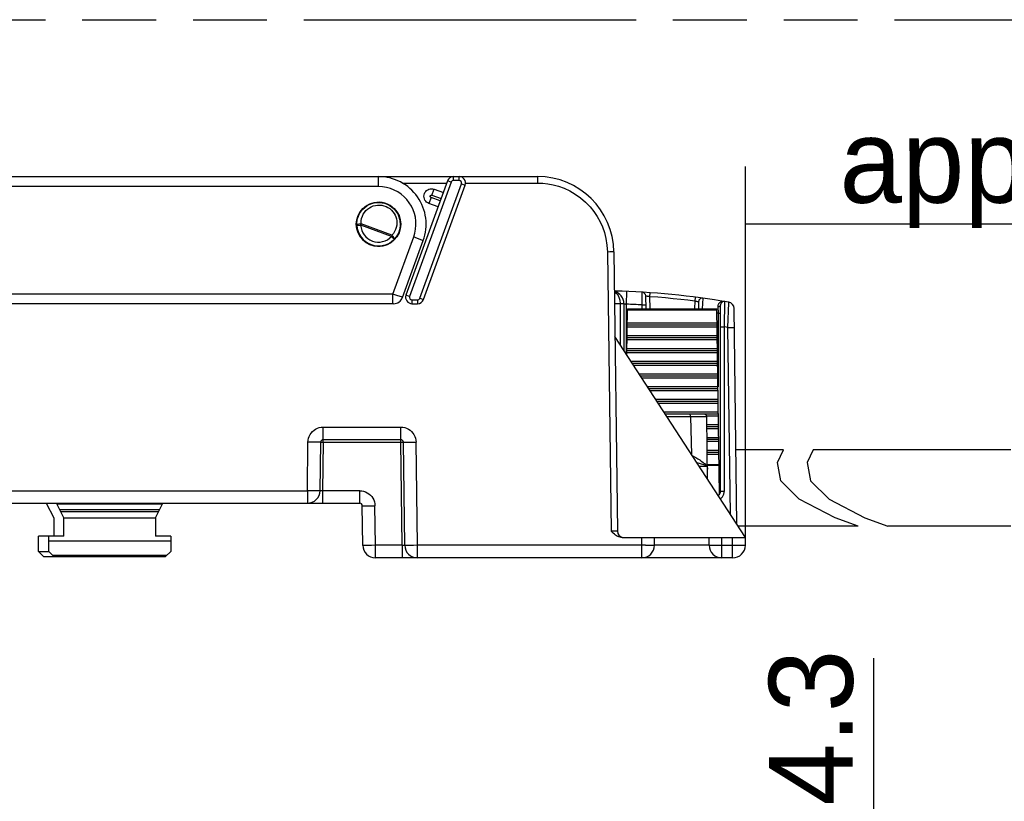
# Model space of a CAD drawing. Header units: millimetres. Extents: x 0 to 210, y 0 to 297.
# Tile 21 of 43: x 74 to 99, y 162 to 183. Entities that reach past the tile are written whole.
import ezdxf
from ezdxf.enums import TextEntityAlignment as Align

# ---------------------------------------------------------------- set-up
doc = ezdxf.new("R2010")
doc.units = ezdxf.units.MM
doc.header["$LTSCALE"] = 19.36
doc.linetypes.add('PHANTOM', pattern=[0.8, 0.45, -0.05, 0.1, -0.05, 0.1, -0.05])
doc.layers.get('0').update_dxf_attribs({"linetype": 'CONTINUOUS'})
doc.layers.add('DEFAULT_3', color=7, linetype='PHANTOM')
doc.layers.add('Z_DIM_2D', color=7, linetype='CONTINUOUS')
doc.styles.add('TEXTSTYLE_3', font='tridonic-metric-print-light.otf')
doc.dimstyles.new('DIMSTYLE_5', dxfattribs={"dimtxt": 2.2, "dimasz": 3.5, "dimexe": 1.5, "dimexo": 0, "dimgap": 0.55, "dimtad": 1, "dimlfac": 3, "dimdsep": 46, "dimtxsty": 'TEXTSTYLE_3', "dimblk": '_FILLED', "dimblk1": '_FILLED', "dimblk2": '_FILLED', "dimcen": 0.09, "dimclrt": 5, "dimadec": 4, "dimazin": 2, "dimtp": 0.1, "dimtm": 0.1, "dimtfac": 1, "dimtofl": 0, "dimtmove": 0, "dimatfit": 3, "dimldrblk": '_FILLED', "dimfxl": 0, "dimtolj": 1, "dimarcsym": 0})
doc.dimstyles.new('DIMSTYLE_9', dxfattribs={"dimtxt": 2.2, "dimasz": 3.5, "dimexe": 1.5, "dimexo": 0, "dimgap": 0.55, "dimtad": 1, "dimdec": 4, "dimlfac": 3, "dimdsep": 46, "dimtxsty": 'TEXTSTYLE_3', "dimblk": '_FILLED', "dimblk1": '_FILLED', "dimblk2": '_FILLED', "dimcen": 0.09, "dimclrt": 5, "dimadec": 4, "dimazin": 2, "dimtp": 0.5, "dimtm": 0.5, "dimtfac": 1, "dimtdec": 4, "dimtofl": 0, "dimtmove": 0, "dimatfit": 3, "dimldrblk": '_FILLED', "dimfxl": 0, "dimtolj": 1, "dimarcsym": 0})

# ---------------------------------------------------------------- blocks, each defined once
blk = doc.blocks.new('*D9')
at = {"layer": 'Z_DIM_2D', "color": 2, "linetype": 'Continuous', "transparency": 16777216}
for p, q in [((96.049, 159.278), (96.049, 165.937)), ((92.349, 159.995), (97.549, 159.995)), ((96.049, 159.995), (96.049, 159.278)), ((96.049, 158.562), (96.049, 159.278)), ((92.349, 158.562), (97.549, 158.562))]:
    blk.add_line(p, q, dxfattribs=at)
at = {"layer": 'Z_DIM_2D', "color": 5, "linetype": 'Continuous', "transparency": 16777216, "style": 'TEXTSTYLE_3'}
blk.add_text('4.3', height=2.2, rotation=90, dxfattribs=at).set_placement((95.499, 162.063))
blk = doc.blocks.new('_FILLED')
at = {"color": 0, "linetype": 'ByBlock'}
blk.add_solid([(0, 0), (-1, 0.125), (-1, -0.125)], dxfattribs=at)
blk = doc.blocks.new('_NONE')
blk = doc.blocks.new('*D14')
at = {"layer": 'Z_DIM_2D', "color": 2, "linetype": 'Continuous', "transparency": 16777216}
for p, q in [((92.682, 177.879), (92.682, 178.829)), ((113.979, 177.879), (113.979, 178.829)), ((92.682, 169.098), (92.682, 177.879)), ((113.979, 170.098), (113.979, 177.879)), ((92.682, 177.329), (103.33, 177.329)), ((113.979, 177.329), (103.33, 177.329))]:
    blk.add_line(p, q, dxfattribs=at)
at = {"layer": 'Z_DIM_2D', "color": 5, "linetype": 'Continuous', "transparency": 16777216, "style": 'TEXTSTYLE_3'}
blk.add_text('approx. 140 ', height=2.2, dxfattribs=at).set_placement((103.33, 177.879), align=Align.CENTER)

msp = doc.modelspace()

# ---------------------------------------------------------------- linework, layer by layer
at = {"color": 7, "linetype": 'Continuous'}
for p, q in [((66.5945, 178.564218), (87.234055, 178.564218)), ((84.875389, 178.454555), (83.783478, 175.454555)), ((84.241983, 175.340548), (85.333894, 178.340548)), ((84.52204, 178.23549), (84.763649, 178.147552)), ((84.626841, 177.771675), (84.385232, 177.859613)), ((82.495126, 177.301507), (82.494921, 177.314218)), ((83.695274, 175.39538), (84.238067, 176.886693)), ((89.233883, 176.590398), (89.329817, 169.262037)), ((89.367773, 175.557406), (89.247369, 175.56019)), ((89.453289, 175.554969), (89.367773, 175.557406)), ((89.577584, 175.550787), (89.451191, 175.555043)), ((90.078972, 175.097552), (90.070139, 175.434864)), ((83.460351, 175.230885), (66.277761, 175.230885)), ((83.940094, 175.230885), (84.085368, 175.230885)), ((89.498637, 175.228308), (89.498637, 174.00717)), ((89.577972, 173.884812), (89.593848, 175.097552)), ((89.593848, 175.097552), (91.936759, 175.097552)), ((91.456405, 175.279738), (91.451635, 175.097552)), ((92.000578, 170.222392), (91.936759, 175.097552)), ((92.03197, 170.314218), (92.03197, 175.188497)), ((92.461729, 169.437226), (92.387498, 175.107766)), ((91.942432, 174.664218), (89.588175, 174.664218)), ((92.68197, 169.097552), (89.262941, 174.370681)), ((91.946795, 174.330885), (89.583811, 174.330885)), ((91.951159, 173.997552), (89.579448, 173.997552)), ((91.955522, 173.664218), (89.721002, 173.664218)), ((91.959886, 173.330885), (89.937131, 173.330885)), ((91.964249, 172.997552), (90.15326, 172.997552)), ((91.968613, 172.664218), (90.369389, 172.664218)), ((91.972977, 172.330885), (90.585518, 172.330885)), ((91.692626, 170.623406), (91.671135, 172.265091)), ((91.97734, 171.997552), (91.674637, 171.997552)), ((81.531391, 170.326522), (81.548041, 171.598424)), ((81.614702, 171.664218), (83.649237, 171.664218)), ((83.751312, 168.893189), (83.715898, 171.598424)), ((91.981704, 171.664218), (91.679001, 171.664218)), ((91.986067, 171.330885), (91.683364, 171.330885)), ((93.679745, 171.397552), (92.436067, 171.397552)), ((99.645515, 171.397552), (94.46257, 171.397552)), ((92.03197, 170.664218), (91.994794, 170.664218)), ((69.083162, 169.997552), (82.571055, 169.997552)), ((74.352012, 169.999275), (74.548637, 169.614218)), ((74.815303, 169.614218), (74.619559, 169.997552)), ((77.215303, 169.614218), (77.411048, 169.997552)), ((82.651312, 168.893189), (82.637716, 169.931758)), ((74.548637, 169.614218), (74.548637, 169.130885)), ((74.815303, 169.130885), (74.815303, 169.614218)), ((77.215303, 169.614218), (77.215303, 169.130885)), ((95.638387, 169.397552), (92.487454, 169.397552)), ((99.645515, 169.397552), (96.421212, 169.397552)), ((74.148637, 168.730885), (74.148637, 169.130885)), ((74.815303, 169.130885), (74.148637, 169.130885)), ((74.415303, 168.730885), (74.415303, 169.130885)), ((77.615303, 169.130885), (77.215303, 169.130885)), ((77.615303, 169.130885), (77.615303, 168.730885)), ((89.453028, 169.097552), (92.68197, 169.097552)), ((90.298637, 168.897552), (90.298637, 169.097552)), ((91.73197, 168.897552), (91.73197, 169.097552)), ((92.68197, 168.897552), (92.68197, 169.097552)), ((74.148637, 168.730885), (74.28197, 168.597552)), ((74.148637, 168.730885), (74.415303, 168.730885)), ((74.28197, 168.597552), (77.48197, 168.597552)), ((74.415303, 168.730885), (74.548637, 168.597552)), ((74.514941, 168.631248), (77.515666, 168.631248)), ((77.48197, 168.597552), (77.615303, 168.730885)), ((84.080911, 168.564235), (82.984617, 168.564218)), ((92.348637, 168.564218), (84.084617, 168.564218))]:
    msp.add_line(p, q, dxfattribs=at)
at = {"color": 9, "linetype": 'Continuous'}
for p, q in [((83.063452, 178.301042), (83.063452, 178.564218)), ((84.969358, 178.420353), (83.877448, 175.420353)), ((84.969358, 178.420353), (84.875389, 178.454555)), ((85.032005, 178.464218), (85.032005, 178.564218)), ((85.177279, 178.464218), (85.032005, 178.464218)), ((85.177279, 178.464218), (85.177279, 178.564218)), ((87.234055, 178.564218), (87.234055, 178.39537)), ((83.063452, 178.301042), (66.5945, 178.301042)), ((83.688496, 178.39537), (84.853848, 178.39537)), ((84.148014, 175.37475), (85.239925, 178.37475)), ((84.465074, 178.07892), (84.52204, 178.23549)), ((85.239925, 178.37475), (85.333894, 178.340548)), ((85.343931, 178.39537), (87.234055, 178.39537)), ((84.442187, 178.015974), (84.385232, 177.859613)), ((84.683734, 177.927986), (84.442187, 178.015974)), ((84.465074, 178.07892), (84.706676, 177.99102)), ((82.489511, 177.369056), (82.487515, 177.341042)), ((82.487515, 177.341042), (82.486884, 177.314218)), ((82.494921, 177.314218), (82.494914, 177.316988)), ((82.498108, 177.290079), (82.495891, 177.283669)), ((82.495891, 177.283669), (82.595732, 177.289043)), ((82.595732, 177.289043), (82.607429, 177.321182)), ((83.405565, 176.994288), (82.595797, 177.289019)), ((83.417214, 177.026445), (82.607838, 177.321034)), ((83.417261, 177.026428), (83.405563, 176.994288)), ((83.442535, 175.484157), (83.987483, 176.981389)), ((83.480538, 176.928068), (83.478671, 176.926081)), ((83.987483, 176.981389), (84.101546, 176.939498)), ((89.131013, 176.587035), (89.067231, 176.586034)), ((89.067231, 176.586034), (89.16305, 169.2664)), ((89.185082, 176.588216), (89.131013, 176.587035)), ((83.442535, 175.484157), (66.294426, 175.484157)), ((83.442535, 175.230885), (83.442535, 175.484157)), ((83.547895, 175.448212), (83.442535, 175.484157)), ((83.627723, 175.420456), (83.547895, 175.448212)), ((83.877448, 175.420353), (83.783478, 175.454555)), ((83.940094, 175.330885), (84.085368, 175.330885)), ((83.940094, 175.330885), (83.940094, 175.230885)), ((84.085368, 175.330885), (84.085368, 175.230885)), ((84.148014, 175.37475), (84.241983, 175.340548)), ((89.565303, 175.21768), (89.577583, 175.550787)), ((89.976303, 175.198174), (89.97587, 175.532084)), ((90.170431, 175.422413), (90.178938, 175.097552)), ((91.357137, 175.306367), (91.351669, 175.097552)), ((91.570125, 175.37617), (91.553519, 175.097552)), ((89.481783, 175.228258), (89.398637, 175.227472)), ((89.398637, 175.227472), (89.398637, 174.161399)), ((89.498637, 175.228308), (89.499047, 175.228269)), ((89.565303, 173.904351), (89.565303, 175.21768)), ((89.593475, 175.069116), (91.937131, 175.069116)), ((89.976303, 175.198174), (90.076269, 175.200792)), ((89.978938, 175.097552), (89.976303, 175.198174)), ((91.959855, 175.154561), (91.965303, 174.979603)), ((92.13197, 174.622264), (92.148343, 175.276038)), ((91.965303, 174.979603), (92.03197, 174.979603)), ((91.965303, 174.979603), (91.965303, 173.05)), ((91.943118, 174.61177), (89.587488, 174.61177)), ((91.941745, 174.716667), (89.588862, 174.716667)), ((92.061258, 174.62188), (92.0937, 174.622164)), ((92.0937, 174.622164), (92.13197, 174.622264)), ((92.227422, 174.605376), (92.13197, 174.622264)), ((92.13197, 170.315528), (92.13197, 174.622264)), ((92.227422, 174.605376), (92.291192, 174.606045)), ((92.291643, 169.699548), (92.227422, 174.605376)), ((91.947482, 174.278436), (89.583125, 174.278436)), ((91.946109, 174.383334), (89.584498, 174.383334)), ((91.950472, 174.05), (89.580134, 174.05)), ((91.951845, 173.945103), (89.578761, 173.945103)), ((91.954836, 173.716667), (89.686995, 173.716667)), ((91.956209, 173.61177), (89.755009, 173.61177)), ((91.959199, 173.383334), (89.903124, 173.383334)), ((91.960573, 173.278436), (89.971138, 173.278436)), ((91.963563, 173.05), (90.119253, 173.05)), ((91.964936, 172.945103), (90.187267, 172.945103)), ((91.967926, 172.716667), (90.335382, 172.716667)), ((91.9693, 172.61177), (90.403396, 172.61177)), ((91.97229, 172.383334), (90.551511, 172.383334)), ((91.654194, 172.264994), (90.628744, 172.264218)), ((91.243541, 172.264218), (91.269411, 171.276125)), ((91.671135, 172.265091), (91.654194, 172.264994)), ((91.973663, 172.278436), (91.671135, 172.278436)), ((81.614702, 171.993189), (83.649237, 171.993189)), ((81.614702, 171.598424), (81.614702, 171.993189)), ((83.649237, 171.598424), (83.649237, 171.993189)), ((91.976654, 172.05), (91.67395, 172.05)), ((91.978027, 171.945103), (91.675324, 171.945103)), ((91.981017, 171.716667), (91.678314, 171.716667)), ((81.198087, 170.326522), (81.214737, 171.598424)), ((81.317723, 171.59729), (81.214737, 171.598424)), ((81.41063, 171.596694), (81.317723, 171.59729)), ((81.484366, 171.596694), (81.41063, 171.596694)), ((81.568124, 171.598786), (81.589807, 171.598687)), ((81.589807, 171.598687), (81.614702, 171.598424)), ((81.614702, 171.598424), (81.598052, 170.326522)), ((81.614702, 171.598424), (83.649237, 171.598424)), ((83.649237, 171.598424), (83.674745, 171.598692)), ((83.684651, 168.893189), (83.649237, 171.598424)), ((83.85331, 171.596694), (83.946217, 171.59729)), ((83.946217, 171.59729), (84.049203, 171.598424)), ((84.084617, 168.893189), (84.049203, 171.598424)), ((91.98239, 171.61177), (91.679687, 171.61177)), ((91.985381, 171.383334), (91.682678, 171.383334)), ((91.986754, 171.278436), (91.684051, 171.278436)), ((91.466075, 170.972812), (91.674382, 170.972812)), ((91.990318, 171.00616), (91.687615, 171.006162)), ((91.990568, 170.987044), (91.687865, 170.987044)), ((91.671439, 170.656083), (91.692198, 170.656083)), ((69.365853, 170.326522), (81.198087, 170.326522)), ((81.301073, 170.325387), (81.198087, 170.326522)), ((81.198087, 170.326522), (81.198087, 169.997552)), ((81.39398, 170.324791), (81.301073, 170.325387)), ((81.467716, 170.324791), (81.39398, 170.324791)), ((82.571055, 170.326522), (81.598052, 170.326522)), ((81.598052, 170.326522), (81.598052, 169.997552)), ((82.571055, 169.997552), (82.571055, 170.326522)), ((92.061259, 170.315144), (92.093702, 170.315428)), ((92.093702, 170.315428), (92.13197, 170.315527)), ((77.398988, 169.973935), (74.631618, 169.973935)), ((82.775128, 169.930027), (82.868035, 169.930623)), ((82.868035, 169.930623), (82.971021, 169.931758)), ((82.984617, 168.893189), (82.971021, 169.931758)), ((74.70531, 169.829621), (77.325296, 169.829621)), ((74.732627, 169.776125), (77.297979, 169.776125)), ((77.215303, 169.605414), (74.815303, 169.605414)), ((89.229418, 169.265351), (89.16305, 169.2664)), ((89.26806, 169.26454), (89.229418, 169.265351)), ((74.415303, 169.011382), (77.615303, 169.011382)), ((82.881631, 168.892054), (82.788723, 168.891458)), ((82.984617, 168.893189), (82.881631, 168.892054)), ((83.684651, 168.893189), (82.984617, 168.893189)), ((82.984617, 168.564218), (82.984617, 168.893189)), ((83.684651, 168.893189), (83.684651, 168.564218)), ((83.981313, 168.892051), (83.888185, 168.891456)), ((84.084617, 168.893189), (83.981313, 168.892051)), ((90.068308, 168.893402), (84.084617, 168.893189)), ((84.084617, 168.564218), (84.084617, 168.893189)), ((89.965303, 168.564218), (89.965303, 169.097552)), ((90.068308, 168.893402), (90.161231, 168.894022)), ((90.161231, 168.894022), (90.234976, 168.894987)), ((91.73197, 168.897552), (90.298637, 168.897552)), ((91.913974, 168.893664), (92.013159, 168.893242)), ((92.013159, 168.893242), (92.451641, 168.893402)), ((92.065303, 168.564218), (92.065303, 169.097552)), ((92.348637, 168.564218), (92.348637, 169.097552)), ((92.451641, 168.893402), (92.544565, 168.894022)), ((92.544565, 168.894022), (92.618309, 168.894987))]:
    msp.add_line(p, q, dxfattribs=at)
at = {"color": 2, "linetype": 'Continuous'}
for p, q in [((93.521343, 171.064219), (93.679745, 171.397552)), ((94.46257, 171.397552), (94.304169, 171.064219)), ((93.611266, 170.581852), (93.521343, 171.064219)), ((94.304169, 171.064219), (94.394091, 170.581852)), ((94.093267, 170.106073), (93.611266, 170.581852)), ((94.394091, 170.581852), (94.876093, 170.106073)), ((95.036593, 169.617218), (94.093267, 170.106073)), ((94.876093, 170.106073), (95.819419, 169.617218)), ((95.638387, 169.397552), (95.036593, 169.617218)), ((95.819419, 169.617218), (96.421212, 169.397552))]:
    msp.add_line(p, q, dxfattribs=at)
at = {"color": 9, "linetype": 'Continuous'}
for points in [[(83.987483, 176.981389), (84.018186, 177.082792), (84.03782, 177.18523), (84.046364, 177.289167), (84.043882, 177.393212), (84.030335, 177.496554), (84.006017, 177.597914), (83.971023, 177.696086), (83.925917, 177.790042), (83.871031, 177.878657), (83.807159, 177.961016), (83.734993, 178.036009), (83.655169, 178.103085), (83.568186, 178.161567), (83.475141, 178.210713), (83.376846, 178.249696), (83.274654, 178.278093), (83.170392, 178.295122), (83.063452, 178.301042)], [(87.234055, 178.39537), (87.368946, 178.390757), (87.505538, 178.375158), (87.643329, 178.349369), (87.783819, 178.310999), (87.930006, 178.257929), (88.076896, 178.190143), (88.221653, 178.106242), (88.360801, 178.008257), (88.490708, 177.896335), (88.609003, 177.774731), (88.711507, 177.647491), (88.800014, 177.51539), (88.874304, 177.382036), (88.936244, 177.242965), (88.988436, 177.095389), (89.028448, 176.937886), (89.054517, 176.767807), (89.067231, 176.586034)], [(83.640019, 177.314218), (83.635261, 177.387994), (83.621183, 177.460248), (83.598165, 177.529742), (83.566596, 177.595636), (83.526869, 177.657113), (83.479664, 177.713071), (83.425758, 177.762589), (83.366024, 177.804871), (83.301465, 177.839223), (83.23304, 177.865138), (83.161643, 177.88222), (83.088798, 177.890086), (83.015447, 177.888641), (82.944411, 177.87822), (82.878088, 177.860034), (82.817493, 177.835549), (82.763949, 177.80675), (82.716745, 177.774754), (82.675486, 177.740588), (82.63973, 177.705087), (82.608964, 177.668859), (82.582771, 177.632472), (82.560691, 177.59632), (82.54232, 177.560757), (82.527256, 177.526029), (82.515126, 177.492314), (82.505584, 177.459726), (82.498315, 177.428318), (82.49304, 177.398104), (82.489511, 177.369056)], [(84.442187, 178.015974), (84.439673, 178.016991), (84.437175, 178.018284), (84.434677, 178.019844), (84.432226, 178.021702), (84.429848, 178.023883), (84.427597, 178.026402), (84.425515, 178.029281), (84.423675, 178.032515), (84.422136, 178.036121), (84.420988, 178.040065), (84.420308, 178.044343), (84.420196, 178.048882), (84.420745, 178.053655), (84.422049, 178.058523), (84.424214, 178.063411), (84.427291, 178.068104), (84.431386, 178.072462), (84.436448, 178.076183), (84.44253, 178.079041), (84.449424, 178.08067), (84.456915, 178.080575), (84.465074, 178.07892)], [(82.606604, 177.346358), (82.610562, 177.408243), (82.621698, 177.467289), (82.640211, 177.523715), (82.665499, 177.576865), (82.697301, 177.626466), (82.734791, 177.671591), (82.777316, 177.711313), (82.824105, 177.74535), (82.874437, 177.773161), (82.927504, 177.794585), (82.982503, 177.809279), (83.038688, 177.817244), (83.095283, 177.818332), (83.151565, 177.812651), (83.206795, 177.800187), (83.260253, 177.781158), (83.311247, 177.755616), (83.358961, 177.724042), (83.402802, 177.686186), (83.441413, 177.644293), (83.472849, 177.600605), (83.498287, 177.55488), (83.518266, 177.508302), (83.532757, 177.45884), (83.541933, 177.404654), (83.545735, 177.346358)], [(82.486884, 177.314218), (82.491606, 177.240437), (82.505651, 177.168169), (82.528641, 177.098651), (82.560187, 177.03273), (82.599896, 176.971225), (82.647088, 176.915237), (82.700987, 176.86569), (82.760718, 176.823379), (82.825281, 176.788999), (82.893712, 176.763059), (82.965118, 176.745955), (83.037976, 176.738071), (83.111345, 176.7395), (83.182403, 176.749911), (83.248754, 176.768096), (83.309379, 176.792587), (83.362951, 176.821398), (83.410179, 176.853412), (83.451457, 176.887599), (83.487227, 176.923121), (83.518002, 176.959372)], [(82.495885, 177.283795), (82.495496, 177.291298), (82.495204, 177.29887), (82.495126, 177.301507)], [(82.546484, 177.313914), (82.529383, 177.30919), (82.515224, 177.30354), (82.504638, 177.297141), (82.498108, 177.290079)], [(82.607429, 177.321182), (82.586434, 177.320556), (82.565777, 177.317702), (82.546484, 177.313914)], [(82.607838, 177.321034), (82.607263, 177.327362), (82.606866, 177.333692), (82.606646, 177.340024), (82.606604, 177.346358)], [(83.545735, 177.346358), (83.541575, 177.287042), (83.530274, 177.229612), (83.511612, 177.173587), (83.486253, 177.120409), (83.454861, 177.071522), (83.417214, 177.026445)], [(83.518002, 176.959372), (83.5442, 176.995781), (83.566283, 177.031957), (83.584654, 177.067543), (83.599715, 177.102292), (83.611839, 177.136027), (83.621374, 177.168635), (83.628634, 177.20006), (83.633899, 177.230291), (83.637417, 177.259354)], [(83.637417, 177.259354), (83.639401, 177.287382), (83.640019, 177.314218)], [(83.405563, 176.994288), (83.419491, 176.980968), (83.433237, 176.968409)], [(83.459382, 176.981804), (83.446973, 176.997028), (83.432721, 177.012125), (83.417261, 177.026428)], [(83.433237, 176.968409), (83.456835, 176.946342), (83.465893, 176.93778), (83.472746, 176.931462), (83.477228, 176.927716), (83.478333, 176.926321)], [(83.478591, 176.925996), (83.481272, 176.932619), (83.48059, 176.941979), (83.476572, 176.953654), (83.469395, 176.967128), (83.459382, 176.981804)], [(84.101546, 176.939498), (84.16507, 176.915736), (84.190606, 176.906024), (84.211112, 176.898093), (84.226081, 176.892138), (84.235141, 176.888306), (84.238067, 176.886693)], [(89.233883, 176.590398), (89.230686, 176.58993), (89.221206, 176.589397), (89.205807, 176.588818), (89.185082, 176.588216)], [(83.695274, 175.39538), (83.693416, 175.396411), (83.687604, 175.398778), (83.677903, 175.40245), (83.664496, 175.407358), (83.627723, 175.420456)], [(89.247612, 175.541682), (89.249093, 175.541034), (89.272296, 175.526746), (89.293544, 175.509545), (89.312765, 175.489973), (89.329752, 175.468621), (89.344617, 175.445939), (89.35733, 175.422464), (89.368116, 175.3983), (89.377142, 175.373687), (89.384535, 175.348265), (89.390537, 175.321959), (89.394959, 175.293666), (89.397671, 175.261941), (89.398731, 175.227469)], [(90.070139, 175.434864), (90.071358, 175.435104), (90.075007, 175.434984), (90.081009, 175.434507), (90.089184, 175.433691), (90.099214, 175.432546), (90.110972, 175.431078), (90.124383, 175.429283), (90.139037, 175.427217), (90.154505, 175.424935), (90.170431, 175.422411)], [(90.177145, 175.51957), (90.176987, 175.517718), (90.176584, 175.512227), (90.170431, 175.422413)], [(90.170431, 175.422413), (90.383957, 175.406781), (90.591181, 175.389566), (90.792097, 175.370677), (90.986721, 175.35039), (91.175069, 175.328985), (91.357137, 175.306367)], [(91.369879, 175.402935), (91.369578, 175.401099), (91.368816, 175.395645), (91.367619, 175.386775), (91.357137, 175.306369)], [(91.357137, 175.306369), (91.388288, 175.298924), (91.402798, 175.295294), (91.416035, 175.291868), (91.427566, 175.288778), (91.437412, 175.286038), (91.445487, 175.283684), (91.451472, 175.281803), (91.455161, 175.280501), (91.456405, 175.279737)], [(89.398637, 175.227472), (89.26706, 175.230789), (89.251678, 175.231062)], [(89.498637, 175.228308), (89.496715, 175.228328), (89.481783, 175.228258)], [(89.499047, 175.228269), (89.502314, 175.227935), (89.505143, 175.227632), (89.508729, 175.227226), (89.513031, 175.226708), (89.517992, 175.22607), (89.523555, 175.225301), (89.529651, 175.224388), (89.536207, 175.223333), (89.543147, 175.222133), (89.550376, 175.22079), (89.557792, 175.219306), (89.565303, 175.21768)], [(92.007335, 175.253668), (91.99774, 175.245155), (91.98887, 175.235683), (91.981011, 175.225479), (91.974151, 175.214255), (91.96822, 175.201817), (91.963658, 175.187906), (91.960926, 175.172132), (91.959855, 175.154561)], [(91.959855, 175.154561), (91.97813, 175.155083), (91.995438, 175.158124), (92.010475, 175.163455), (92.022107, 175.170673), (92.029457, 175.179236), (92.03197, 175.188497)], [(92.148648, 175.287096), (92.141965, 175.28811), (92.135139, 175.288906), (92.128239, 175.289468), (92.121052, 175.289794), (92.113345, 175.289852), (92.105225, 175.28958), (92.09672, 175.288928), (92.087831, 175.287831), (92.078556, 175.286223), (92.068937, 175.284026), (92.058993, 175.281161), (92.048796, 175.277535), (92.038364, 175.273041), (92.02788, 175.267609), (92.017455, 175.261153), (92.007335, 175.253668)], [(92.148343, 175.276038), (92.148481, 175.284548), (92.148648, 175.287096)], [(92.227423, 174.605376), (92.248855, 175.252199), (92.24941, 175.265096), (92.249491, 175.269771)], [(92.03197, 174.620955), (92.033891, 174.62121), (92.039581, 174.621456), (92.048822, 174.621682), (92.061258, 174.62188)], [(92.291192, 174.606045), (92.345255, 174.60628), (92.36598, 174.60622), (92.381381, 174.606045), (92.390868, 174.60576), (92.394075, 174.605376)], [(91.243541, 172.264218), (91.242727, 172.281473), (91.240338, 172.297552), (91.236538, 172.311359), (91.231585, 172.321953), (91.225818, 172.328613), (91.219629, 172.330885)], [(81.214737, 171.598424), (81.218809, 171.650249), (81.229341, 171.700412), (81.246514, 171.749357), (81.269786, 171.795754), (81.298856, 171.838586), (81.333191, 171.877356), (81.372434, 171.911411), (81.415757, 171.940206), (81.462514, 171.963054), (81.511811, 171.979729), (81.562402, 171.989717), (81.614702, 171.993189)], [(83.649237, 171.993189), (83.701538, 171.989717), (83.752129, 171.979729), (83.801426, 171.963054), (83.848182, 171.940206), (83.891506, 171.911411), (83.930749, 171.877356), (83.965084, 171.838586), (83.994154, 171.795754), (84.017426, 171.749357), (84.034598, 171.700412), (84.045131, 171.650249), (84.049203, 171.598424)], [(81.548041, 171.598424), (81.54393, 171.597796), (81.531714, 171.59729), (81.511695, 171.59692), (81.484366, 171.596694)], [(81.548041, 171.598424), (81.549335, 171.598578), (81.553197, 171.598693), (81.559565, 171.598764), (81.568124, 171.598786)], [(83.674745, 171.598692), (83.69637, 171.598786), (83.70466, 171.598762), (83.710821, 171.598692), (83.714616, 171.598578), (83.715898, 171.598424)], [(83.715898, 171.598424), (83.72001, 171.597796), (83.732226, 171.59729), (83.752245, 171.59692), (83.779574, 171.596694), (83.85331, 171.596694)], [(91.407376, 171.063343), (91.410253, 171.06278), (91.501212, 171.040851), (91.585133, 171.016127), (91.662481, 170.98853)], [(81.531391, 170.326522), (81.52728, 170.325893), (81.515064, 170.325387), (81.495045, 170.325017), (81.467716, 170.324791)], [(81.598052, 170.326522), (81.58936, 170.325984), (81.580808, 170.32554), (81.572541, 170.325185), (81.564709, 170.324926), (81.557454, 170.324769), (81.550896, 170.324715), (81.545144, 170.324769), (81.5403, 170.324926), (81.536446, 170.325184), (81.533648, 170.325539), (81.531954, 170.325984), (81.531391, 170.326522)], [(82.571055, 170.326522), (82.623356, 170.32305), (82.673947, 170.313062), (82.723244, 170.296387), (82.77, 170.273539), (82.813324, 170.244744), (82.852567, 170.210689), (82.886902, 170.171919), (82.915972, 170.129087), (82.939244, 170.08269), (82.956416, 170.033745), (82.966949, 169.983582), (82.971021, 169.931758)], [(92.025003, 170.110785), (92.027897, 170.112536), (92.057235, 170.1372), (92.082515, 170.166257), (92.103405, 170.199676), (92.119079, 170.236286), (92.128484, 170.274756), (92.13197, 170.315528)], [(92.03197, 170.314218), (92.033891, 170.314474), (92.039582, 170.314719), (92.048823, 170.314946), (92.061259, 170.315144)], [(82.637716, 169.931758), (82.641828, 169.931129), (82.654043, 169.930623), (82.674062, 169.930253), (82.701392, 169.930027), (82.775128, 169.930027)], [(89.329817, 169.262037), (89.328523, 169.262329), (89.324664, 169.262641), (89.318327, 169.262982), (89.309515, 169.263346), (89.298182, 169.26373), (89.26806, 169.26454)], [(82.788723, 168.891458), (82.714988, 168.891458), (82.687658, 168.891684), (82.667639, 168.892054), (82.655423, 168.89256), (82.651312, 168.893189)], [(83.751312, 168.893189), (83.750749, 168.89265), (83.749055, 168.892206), (83.746257, 168.891851), (83.742404, 168.891593), (83.737559, 168.891436), (83.731807, 168.891382), (83.725249, 168.891436), (83.717994, 168.891593), (83.710162, 168.891852), (83.701895, 168.892207), (83.693343, 168.892651), (83.684651, 168.893189)], [(83.888185, 168.891456), (83.81447, 168.89146), (83.787175, 168.89169), (83.767305, 168.892063), (83.755314, 168.892568), (83.751312, 168.893189)], [(90.234976, 168.894987), (90.262306, 168.895571), (90.282322, 168.896203), (90.294533, 168.896869), (90.298637, 168.897552)], [(91.73197, 168.897552), (91.736074, 168.896869), (91.748284, 168.896203), (91.768301, 168.895571), (91.795631, 168.894987), (91.829601, 168.894466), (91.913974, 168.893664)], [(92.618309, 168.894987), (92.645639, 168.895571), (92.665656, 168.896203), (92.677866, 168.896869), (92.68197, 168.897552)]]:
    msp.add_lwpolyline(points, dxfattribs=at)
at = {"color": 7, "linetype": 'Continuous'}
for points in [[(84.385232, 177.859613), (84.353136, 177.874715), (84.324938, 177.894461), (84.300298, 177.91926), (84.280239, 177.947887), (84.265604, 177.979606), (84.256583, 178.013349), (84.253711, 178.048169), (84.256801, 178.082967), (84.266026, 178.116643), (84.280841, 178.148252), (84.301044, 178.176717), (84.325785, 178.201332), (84.354506, 178.221163), (84.386133, 178.235819), (84.419768, 178.244569), (84.454324, 178.247506), (84.488242, 178.244461), (84.52204, 178.23549)], [(82.494914, 177.316988), (82.499448, 177.388759), (82.513392, 177.460914), (82.535969, 177.52934), (82.566665, 177.593757), (82.605237, 177.653917), (82.650805, 177.708527), (82.70239, 177.756674), (82.75916, 177.797837), (82.820186, 177.831536), (82.884524, 177.857411), (82.951187, 177.875206), (83.019271, 177.884791), (83.087848, 177.886108), (83.156037, 177.87918), (83.222953, 177.864096), (83.287719, 177.841014), (83.349526, 177.810124), (83.407329, 177.771835), (83.460702, 177.726173), (83.507279, 177.675247), (83.545357, 177.622231), (83.576275, 177.566938), (83.600194, 177.510419), (83.618154, 177.450567), (83.630011, 177.384567), (83.634022, 177.314218)], [(83.634022, 177.314218), (83.629134, 177.242535), (83.615307, 177.172195), (83.592793, 177.104252), (83.562068, 177.039906), (83.523799, 176.980248), (83.480538, 176.928068)], [(91.288307, 171.246982), (91.328685, 171.226104), (91.384412, 171.195573), (91.436802, 171.16459), (91.48485, 171.134034), (91.527905, 171.104531), (91.565617, 171.076545), (91.597733, 171.050667), (91.624428, 171.027148), (91.64588, 171.006491), (91.662481, 170.98853)], [(91.674382, 170.972812), (91.67172, 170.976792), (91.668849, 170.980738), (91.665769, 170.984651), (91.662481, 170.98853)], [(91.674382, 170.972812), (91.680874, 170.958435), (91.6855, 170.939571), (91.688259, 170.916301), (91.689151, 170.888791)], [(89.453028, 169.097552), (89.424593, 169.099294), (89.395634, 169.104751), (89.365983, 169.113968), (89.336143, 169.126808), (89.306551, 169.143297), (89.27724, 169.163004), (89.248503, 169.185695), (89.220008, 169.21081), (89.191495, 169.237632), (89.16305, 169.2664)]]:
    msp.add_lwpolyline(points, dxfattribs=at)
msp.add_circle((83.063452, 177.314218), 0.583333, dxfattribs=at)
for centre, radius, start, end in [((83.063452, 177.314218), 1.25, 340, 90), ((85.032005, 178.397552), 0.166667, 90, 160), ((85.177279, 178.397552), 0.166667, 340, 90), ((87.234055, 176.564218), 2, 0.75, 90), ((88.848637, 155.777135), 19.787083, 80.1032951, 88.8467083), ((83.460351, 175.480885), 0.25, 270, 340), ((83.940094, 175.397552), 0.166667, 160, 270), ((84.085368, 175.397552), 0.166667, 270, 340), ((89.165303, 175.228308), 0.333333, 0, 75.7237927), ((89.970173, 175.432246), 0.1, 1.5, 86.7341971), ((91.556371, 175.27712), 0.1, 82.0945579, 178.5), ((92.13197, 175.188497), 0.1, 80.3995776, 180), ((92.220846, 175.105584), 0.166667, 0.75, 80.1032825), ((91.604474, 172.264218), 0.066667, 0.75, 90), ((81.614702, 171.597552), 0.066667, 90, 179.25), ((83.649237, 171.597552), 0.066667, 0.75, 90), ((81.198087, 170.330885), 0.333333, 270, 359.25), ((91.88197, 170.314218), 0.15, 306.5392406, 360), ((82.571055, 169.930885), 0.066667, 0.75, 90), ((89.496473, 169.264218), 0.166669, 180.7499814, 258.8423696), ((82.984617, 168.897552), 0.333333, 180.75, 270), ((84.084617, 168.897552), 0.333333, 180.75, 270), ((89.965303, 168.897552), 0.333333, 270, 360), ((92.065303, 168.897552), 0.333333, 180, 270), ((92.348637, 168.897552), 0.333333, 270, 360)]:
    msp.add_arc(centre, radius, start, end, dxfattribs=at)
at = {"color": 9, "linetype": 'Continuous'}
for centre, radius, start, end in [((85.032005, 178.397552), 0.066667, 90, 160), ((85.177279, 178.397552), 0.066667, 340, 90), ((83.063452, 177.314218), 0.568382, 183.0682643, 316.9308199), ((83.063452, 177.314218), 0.468397, 183.0843513, 316.9190918), ((83.940094, 175.397552), 0.066667, 160, 270), ((84.085368, 175.397552), 0.066667, 270, 340), ((88.848637, 155.777135), 19.45375, 86.6769002, 87.8887737), ((88.848637, 155.777135), 19.45375, 80.78097, 80.8612365)]:
    msp.add_arc(centre, radius, start, end, dxfattribs=at)
at = {"layer": 'DEFAULT_3', "color": 7, "linetype": 'PHANTOM'}
msp.add_line((50.128636, 182.68), (150.128636, 182.68), dxfattribs=at)

# ---------------------------------------------------------------- dimensions: what is measured, and where the dimension line sits
at = {"layer": 'Z_DIM_2D', "color": 2, "linetype": 'Continuous'}
dim = msp.add_linear_dim(base=(113.978848, 177.329182), p1=(92.68197, 169.097552), p2=(113.978848, 170.097552), text='approx. 140 ', dimstyle='DIMSTYLE_9', override={"dimblk1": 'NONE', "dimblk2": 'NONE', "dimsah": 1}, dxfattribs=at)
dim.commit()
dim.dimension.update_dxf_attribs({"geometry": '*D14', "text_midpoint": (102.90595, 177.329182), "dimtype": 160})
dim = msp.add_linear_dim(base=(96.049325, 159.995138), p1=(92.348637, 158.561805), p2=(92.348637, 159.995138), angle=90, dimstyle='DIMSTYLE_5', override={"dimblk1": 'NONE', "dimblk2": 'NONE', "dimsah": 1}, dxfattribs=at)
dim.commit()
dim.dimension.update_dxf_attribs({"geometry": '*D9', "text_midpoint": (96.049325, 163.963449), "dimtype": 160})

doc.saveas('drawing.dxf')
